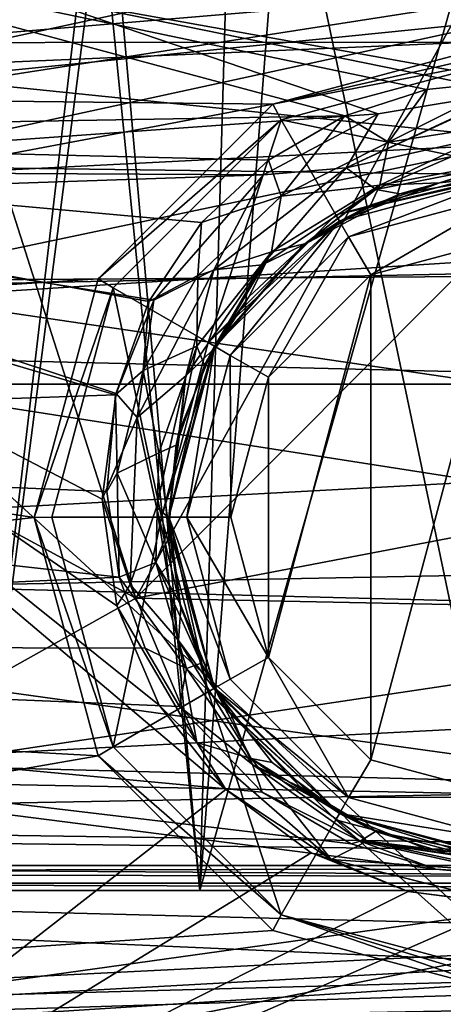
# Model space of a CAD drawing. Extents: x -252 to 252, y -10 to 1339.
# Tile 62 of 256: x -1.97 to -0.27, y 94.54 to 98.5. Entities that reach past the tile are written whole.
import ezdxf

# ---------------------------------------------------------------- set-up
doc = ezdxf.new("R2010")
doc.units = 0
doc.header["$LTSCALE"] = 52.148148
for name, color, linetype in [('112', 7, 'CONTINUOUS'), ('196', 7, 'CONTINUOUS'), ('199', 7, 'CONTINUOUS'), ('201', 7, 'CONTINUOUS'), ('202', 7, 'CONTINUOUS'), ('206', 7, 'CONTINUOUS'), ('208', 7, 'CONTINUOUS'), ('211', 7, 'CONTINUOUS'), ('215', 7, 'CONTINUOUS'), ('222', 7, 'CONTINUOUS'), ('2789', 7, 'CONTINUOUS'), ('2792', 7, 'CONTINUOUS'), ('2794', 7, 'CONTINUOUS'), ('2810', 7, 'CONTINUOUS'), ('350', 7, 'CONTINUOUS'), ('3669', 7, 'CONTINUOUS'), ('367', 7, 'CONTINUOUS'), ('3671', 7, 'CONTINUOUS'), ('3675', 7, 'CONTINUOUS'), ('369', 7, 'CONTINUOUS'), ('3768', 7, 'CONTINUOUS'), ('3773', 7, 'CONTINUOUS'), ('3784', 7, 'CONTINUOUS'), ('3793', 7, 'CONTINUOUS'), ('3798', 7, 'CONTINUOUS'), ('3802', 7, 'CONTINUOUS'), ('3804', 7, 'CONTINUOUS'), ('416', 7, 'CONTINUOUS'), ('417', 7, 'CONTINUOUS'), ('536', 7, 'CONTINUOUS')]:
    doc.layers.add(name, color=color, linetype=linetype)

msp = doc.modelspace()

# ---------------------------------------------------------------- linework, layer by layer
at = {"layer": '112', "color": 7, "linetype": 'CONTINUOUS'}
for points in [[(-60, 97.0344, -8.8992), (-60, 103.5, -11), (90.15, 97.0344, -8.8992), (-60, 97.0344, -8.8992)], [(90.15, 103.5, 11), (-60, 97.0344, 8.8992), (90.15, 97.0344, 8.8992), (90.15, 103.5, 11)], [(90.15, 103.5, 11), (-60, 103.5, 11), (-60, 97.0344, 8.8992), (90.15, 103.5, 11)], [(-60, 103.5, -11), (90.15, 103.5, -11), (90.15, 97.0344, -8.8992), (-60, 103.5, -11)], [(-60, 93.0384, -3.3992), (-60, 97.0344, -8.8992), (90.15, 93.0384, -3.3992), (-60, 93.0384, -3.3992)], [(-60, 93.0384, 3.3992), (90.15, 93.0384, 3.3992), (90.15, 97.0344, 8.8992), (-60, 93.0384, 3.3992)], [(-60, 97.0344, 8.8992), (-60, 93.0384, 3.3992), (90.15, 97.0344, 8.8992), (-60, 97.0344, 8.8992)], [(-60, 97.0344, -8.8992), (90.15, 97.0344, -8.8992), (90.15, 93.0384, -3.3992), (-60, 97.0344, -8.8992)]]:
    msp.add_3dface(points, dxfattribs=at)
at = {"layer": '196', "color": 7, "linetype": 'CONTINUOUS'}
for points in [[(-3.6356, 98.9253, 13.5), (-1.8756, 98.7632, 13.5), (-5.1198, 98.0754, 13.5), (-3.6356, 98.9253, 13.5)], [(-1.8756, 98.7632, 13.5), (-3.7603, 98.0259, 13.5), (-5.1198, 98.0754, 13.5), (-1.8756, 98.7632, 13.5)]]:
    msp.add_3dface(points, dxfattribs=at)
at = {"layer": '199', "color": 7, "linetype": 'CONTINUOUS'}
for points in [[(-0.0084, 94.7486, 16.2363), (-0.0091, 99.8404, 14.5623), (-4.3079, 98.689, 14.5959), (-0.0084, 94.7486, 16.2363)], [(-4.3079, 93.9014, 16.0723), (-0.0084, 94.7486, 16.2363), (-4.3079, 98.689, 14.5959), (-4.3079, 93.9014, 16.0723)], [(-0.0084, 89.5089, 17.3627), (-0.0084, 94.7486, 16.2363), (-4.3079, 93.9014, 16.0723), (-0.0084, 89.5089, 17.3627)]]:
    msp.add_3dface(points, dxfattribs=at)
at = {"layer": '201', "color": 7, "linetype": 'CONTINUOUS'}
msp.add_3dface([(-3.7603, 98.0259, 13.5), (-1.8756, 98.7632, 13.5), (-1.9926, 98.7317, 13.687), (-3.7603, 98.0259, 13.5)], dxfattribs=at)
at = {"layer": '202', "color": 7, "linetype": 'CONTINUOUS'}
for points in [[(-0.0077, 98.8699, 13.862), (-0.008, 98.209, 14.1035), (-1.9565, 98.607, 13.8742), (-0.0077, 98.8699, 13.862)], [(-1.9565, 98.607, 13.8742), (-0.5319, 98.1213, 14.1285), (-3.7411, 97.8917, 13.9048), (-1.9565, 98.607, 13.8742)], [(-0.008, 98.209, 14.1035), (-0.5319, 98.1213, 14.1285), (-1.9565, 98.607, 13.8742), (-0.008, 98.209, 14.1035)], [(-0.5319, 98.1213, 14.1285), (-0.9941, 97.8761, 14.1994), (-3.7411, 97.8917, 13.9048), (-0.5319, 98.1213, 14.1285)], [(-3.7411, 97.8917, 13.9048), (-0.9941, 97.8761, 14.1994), (-3.9498, 97.7767, 13.9092), (-3.7411, 97.8917, 13.9048)], [(-0.9941, 97.8761, 14.1994), (-1.4341, 97.3721, 14.349), (-3.9498, 97.7767, 13.9092), (-0.9941, 97.8761, 14.1994)], [(-3.9498, 97.7767, 13.9092), (-1.1451, 95.4054, 14.9842), (-3.9518, 93.218, 15.26), (-3.9498, 97.7767, 13.9092)], [(-1.4133, 95.7445, 14.869), (-1.1451, 95.4054, 14.9842), (-3.9498, 97.7767, 13.9092), (-1.4133, 95.7445, 14.869)], [(-1.5835, 96.144, 14.7362), (-1.4133, 95.7445, 14.869), (-3.9498, 97.7767, 13.9092), (-1.5835, 96.144, 14.7362)], [(-1.642, 96.5732, 14.5973), (-1.5835, 96.144, 14.7362), (-3.9498, 97.7767, 13.9092), (-1.642, 96.5732, 14.5973)], [(-1.5864, 96.9978, 14.4637), (-1.642, 96.5732, 14.5973), (-3.9498, 97.7767, 13.9092), (-1.5864, 96.9978, 14.4637)], [(-1.4341, 97.3721, 14.349), (-1.5864, 96.9978, 14.4637), (-3.9498, 97.7767, 13.9092), (-1.4341, 97.3721, 14.349)], [(-1.1451, 95.4054, 14.9842), (-0.8021, 95.1509, 15.0723), (-3.9518, 93.218, 15.26), (-1.1451, 95.4054, 14.9842)], [(-0.8021, 95.1509, 15.0723), (-0.4118, 94.9949, 15.1269), (-3.9518, 93.218, 15.26), (-0.8021, 95.1509, 15.0723)], [(-0.4118, 94.9949, 15.1269), (-0.0077, 94.9427, 15.1453), (-3.9518, 93.218, 15.26), (-0.4118, 94.9949, 15.1269)], [(-0.0077, 94.9427, 15.1453), (-0.0075, 90.5253, 16.1727), (-3.9518, 93.218, 15.26), (-0.0077, 94.9427, 15.1453)]]:
    msp.add_3dface(points, dxfattribs=at)
at = {"layer": '206', "color": 7, "linetype": 'CONTINUOUS'}
for points in [[(-0.5609, 95.5248, 9.5), (0, 97.625, 9.5), (0, 95.375, 9.5), (-0.5609, 95.5248, 9.5)], [(-0.5609, 97.4752, 9.5), (0, 97.625, 9.5), (-0.5609, 95.5248, 9.5), (-0.5609, 97.4752, 9.5)], [(-0.9738, 95.9367, 9.5), (-0.5609, 97.4752, 9.5), (-0.5609, 95.5248, 9.5), (-0.9738, 95.9367, 9.5)], [(-0.9738, 97.0633, 9.5), (-0.5609, 97.4752, 9.5), (-0.9738, 95.9367, 9.5), (-0.9738, 97.0633, 9.5)], [(-1.125, 96.5, 9.5), (-0.9738, 97.0633, 9.5), (-0.9738, 95.9367, 9.5), (-1.125, 96.5, 9.5)]]:
    msp.add_3dface(points, dxfattribs=at)
at = {"layer": '208', "color": 7, "linetype": 'CONTINUOUS'}
for points in [[(0, 97.875, 13.868), (0, 97.875, 9.75), (-0.6875, 97.6908, 9.75), (0, 97.875, 13.868)], [(0, 97.875, 13.868), (-0.6875, 97.6908, 9.75), (-0.4454, 97.8009, 13.893), (0, 97.875, 13.868)], [(-0.4454, 97.8009, 13.893), (-0.6875, 97.6908, 9.75), (-0.8322, 97.5946, 13.9636), (-0.4454, 97.8009, 13.893)], [(-0.6875, 97.6908, 9.75), (-1.1908, 97.1875, 9.75), (-0.8322, 97.5946, 13.9636), (-0.6875, 97.6908, 9.75)], [(-0.8322, 97.5946, 13.9636), (-1.1908, 97.1875, 9.75), (-1.2005, 97.1704, 14.1126), (-0.8322, 97.5946, 13.9636)], [(-1.1908, 97.1875, 9.75), (-1.375, 96.5, 9.75), (-1.2005, 97.1704, 14.1126), (-1.1908, 97.1875, 9.75)], [(-1.2005, 97.1704, 14.1126), (-1.375, 96.5, 9.75), (-1.3283, 96.8552, 14.2267), (-1.2005, 97.1704, 14.1126)], [(-1.3283, 96.8552, 14.2267), (-1.375, 96.5, 9.75), (-1.375, 96.4975, 14.3597), (-1.3283, 96.8552, 14.2267)], [(-1.375, 96.5, 9.75), (-1.1908, 95.8125, 9.75), (-1.375, 96.4975, 14.3597), (-1.375, 96.5, 9.75)], [(-1.375, 96.4975, 14.3597), (-1.1908, 95.8125, 9.75), (-1.326, 96.1361, 14.4979), (-1.375, 96.4975, 14.3597)], [(-1.326, 96.1361, 14.4979), (-1.1908, 95.8125, 9.75), (-1.1834, 95.7999, 14.6299), (-1.326, 96.1361, 14.4979)], [(-1.1908, 95.8125, 9.75), (-0.6875, 95.3092, 9.75), (-1.1834, 95.7999, 14.6299), (-1.1908, 95.8125, 9.75)], [(-1.1834, 95.7999, 14.6299), (-0.6875, 95.3092, 9.75), (-0.9589, 95.5146, 14.7445), (-1.1834, 95.7999, 14.6299)], [(-0.9589, 95.5146, 14.7445), (-0.6875, 95.3092, 9.75), (-0.6718, 95.3003, 14.8321), (-0.9589, 95.5146, 14.7445)], [(-0.6875, 95.3092, 9.75), (0, 95.125, 9.75), (-0.6718, 95.3003, 14.8321), (-0.6875, 95.3092, 9.75)], [(-0.6718, 95.3003, 14.8321), (0, 95.125, 9.75), (-0.3451, 95.169, 14.8863), (-0.6718, 95.3003, 14.8321)], [(0, 95.125, 9.75), (0, 95.125, 14.9046), (-0.3451, 95.169, 14.8863), (0, 95.125, 9.75)]]:
    msp.add_3dface(points, dxfattribs=at)
at = {"layer": '211', "color": 7, "linetype": 'CONTINUOUS'}
for points in [[(0, 98.2091, 14.1035), (0, 98.0524, 14.1073), (-0.6606, 97.9052, 14.1535), (0, 98.2091, 14.1035)], [(-0.008, 98.209, 14.1035), (0, 98.2091, 14.1035), (-0.6606, 97.9052, 14.1535), (-0.008, 98.209, 14.1035)], [(-0.5319, 98.1213, 14.1285), (-0.008, 98.209, 14.1035), (-0.6606, 97.9052, 14.1535), (-0.5319, 98.1213, 14.1285)], [(-0.9941, 97.8761, 14.1994), (-0.5319, 98.1213, 14.1285), (-0.6606, 97.9052, 14.1535), (-0.9941, 97.8761, 14.1994)], [(-0.6606, 97.9052, 14.1535), (0, 98.0524, 14.1073), (-0.5417, 97.8171, 14.0529), (-0.6606, 97.9052, 14.1535)], [(0, 98.0524, 14.1073), (0, 97.9241, 14.0168), (-0.5417, 97.8171, 14.0529), (0, 98.0524, 14.1073)], [(-1.1931, 97.4947, 14.2843), (-0.6606, 97.9052, 14.1535), (-0.9991, 97.5153, 14.1562), (-1.1931, 97.4947, 14.2843)], [(-1.1931, 97.4947, 14.2843), (-0.9941, 97.8761, 14.1994), (-0.6606, 97.9052, 14.1535), (-1.1931, 97.4947, 14.2843)], [(-0.9991, 97.5153, 14.1562), (-0.6606, 97.9052, 14.1535), (-0.5417, 97.8171, 14.0529), (-0.9991, 97.5153, 14.1562)], [(0, 97.9241, 14.0168), (-0.4454, 97.8009, 13.893), (-0.5417, 97.8171, 14.0529), (0, 97.9241, 14.0168)], [(0, 97.875, 13.868), (-0.4454, 97.8009, 13.893), (0, 97.9241, 14.0168), (0, 97.875, 13.868)], [(-1.4341, 97.3721, 14.349), (-0.9941, 97.8761, 14.1994), (-1.1931, 97.4947, 14.2843), (-1.4341, 97.3721, 14.349)], [(-0.8322, 97.5946, 13.9636), (-0.9991, 97.5153, 14.1562), (-0.5417, 97.8171, 14.0529), (-0.8322, 97.5946, 13.9636)], [(-0.4454, 97.8009, 13.893), (-0.8322, 97.5946, 13.9636), (-0.5417, 97.8171, 14.0529), (-0.4454, 97.8009, 13.893)], [(-0.8322, 97.5946, 13.9636), (-1.2005, 97.1704, 14.1126), (-0.9991, 97.5153, 14.1562), (-0.8322, 97.5946, 13.9636)], [(-1.3065, 97.0681, 14.3126), (-1.1931, 97.4947, 14.2843), (-0.9991, 97.5153, 14.1562), (-1.3065, 97.0681, 14.3126)], [(-1.2005, 97.1704, 14.1126), (-1.3065, 97.0681, 14.3126), (-0.9991, 97.5153, 14.1562), (-1.2005, 97.1704, 14.1126)], [(-1.5013, 96.9012, 14.4777), (-1.4341, 97.3721, 14.349), (-1.1931, 97.4947, 14.2843), (-1.5013, 96.9012, 14.4777)], [(-1.5013, 96.9012, 14.4777), (-1.1931, 97.4947, 14.2843), (-1.3065, 97.0681, 14.3126), (-1.5013, 96.9012, 14.4777)], [(-1.5864, 96.9978, 14.4637), (-1.4341, 97.3721, 14.349), (-1.5013, 96.9012, 14.4777), (-1.5864, 96.9978, 14.4637)], [(-1.2005, 97.1704, 14.1126), (-1.3283, 96.8552, 14.2267), (-1.3065, 97.0681, 14.3126), (-1.2005, 97.1704, 14.1126)], [(-1.4242, 96.5409, 14.5021), (-1.5013, 96.9012, 14.4777), (-1.3065, 97.0681, 14.3126), (-1.4242, 96.5409, 14.5021)], [(-1.375, 96.4975, 14.3597), (-1.4242, 96.5409, 14.5021), (-1.3065, 97.0681, 14.3126), (-1.375, 96.4975, 14.3597)], [(-1.3283, 96.8552, 14.2267), (-1.375, 96.4975, 14.3597), (-1.3065, 97.0681, 14.3126), (-1.3283, 96.8552, 14.2267)], [(-1.642, 96.5732, 14.5973), (-1.5864, 96.9978, 14.4637), (-1.5013, 96.9012, 14.4777), (-1.642, 96.5732, 14.5973)], [(-1.5303, 96.2293, 14.7022), (-1.642, 96.5732, 14.5973), (-1.5013, 96.9012, 14.4777), (-1.5303, 96.2293, 14.7022)], [(-1.5303, 96.2293, 14.7022), (-1.5013, 96.9012, 14.4777), (-1.4242, 96.5409, 14.5021), (-1.5303, 96.2293, 14.7022)], [(-1.5835, 96.144, 14.7362), (-1.642, 96.5732, 14.5973), (-1.5303, 96.2293, 14.7022), (-1.5835, 96.144, 14.7362)], [(-1.3356, 96.004, 14.7003), (-1.5303, 96.2293, 14.7022), (-1.4242, 96.5409, 14.5021), (-1.3356, 96.004, 14.7003)], [(-1.326, 96.1361, 14.4979), (-1.3356, 96.004, 14.7003), (-1.4242, 96.5409, 14.5021), (-1.326, 96.1361, 14.4979)], [(-1.375, 96.4975, 14.3597), (-1.326, 96.1361, 14.4979), (-1.4242, 96.5409, 14.5021), (-1.375, 96.4975, 14.3597)], [(-1.2623, 95.5943, 14.9191), (-1.5835, 96.144, 14.7362), (-1.5303, 96.2293, 14.7022), (-1.2623, 95.5943, 14.9191)], [(-1.2623, 95.5943, 14.9191), (-1.5303, 96.2293, 14.7022), (-1.3356, 96.004, 14.7003), (-1.2623, 95.5943, 14.9191)], [(-1.4133, 95.7445, 14.869), (-1.5835, 96.144, 14.7362), (-1.2623, 95.5943, 14.9191), (-1.4133, 95.7445, 14.869)], [(-1.326, 96.1361, 14.4979), (-1.1834, 95.7999, 14.6299), (-1.3356, 96.004, 14.7003), (-1.326, 96.1361, 14.4979)], [(-1.0435, 95.5303, 14.879), (-1.2623, 95.5943, 14.9191), (-1.3356, 96.004, 14.7003), (-1.0435, 95.5303, 14.879)], [(-1.1834, 95.7999, 14.6299), (-1.0435, 95.5303, 14.879), (-1.3356, 96.004, 14.7003), (-1.1834, 95.7999, 14.6299)], [(-1.1834, 95.7999, 14.6299), (-0.9589, 95.5146, 14.7445), (-1.0435, 95.5303, 14.879), (-1.1834, 95.7999, 14.6299)], [(-1.1451, 95.4054, 14.9842), (-1.4133, 95.7445, 14.869), (-1.2623, 95.5943, 14.9191), (-1.1451, 95.4054, 14.9842)], [(-0.7205, 95.1244, 15.0821), (-1.1451, 95.4054, 14.9842), (-1.2623, 95.5943, 14.9191), (-0.7205, 95.1244, 15.0821)], [(-0.7205, 95.1244, 15.0821), (-1.2623, 95.5943, 14.9191), (-1.0435, 95.5303, 14.879), (-0.7205, 95.1244, 15.0821)], [(-0.6718, 95.3003, 14.8321), (-0.5757, 95.1973, 15.0066), (-1.0435, 95.5303, 14.879), (-0.6718, 95.3003, 14.8321)], [(-0.5757, 95.1973, 15.0066), (-0.7205, 95.1244, 15.0821), (-1.0435, 95.5303, 14.879), (-0.5757, 95.1973, 15.0066)], [(-0.9589, 95.5146, 14.7445), (-0.6718, 95.3003, 14.8321), (-1.0435, 95.5303, 14.879), (-0.9589, 95.5146, 14.7445)], [(-0.8021, 95.1509, 15.0723), (-1.1451, 95.4054, 14.9842), (-0.7205, 95.1244, 15.0821), (-0.8021, 95.1509, 15.0723)], [(-0.6718, 95.3003, 14.8321), (-0.3451, 95.169, 14.8863), (-0.5757, 95.1973, 15.0066), (-0.6718, 95.3003, 14.8321)], [(0, 95.0743, 15.0556), (-0.7205, 95.1244, 15.0821), (-0.5757, 95.1973, 15.0066), (0, 95.0743, 15.0556)], [(0, 95.125, 14.9046), (0, 95.0743, 15.0556), (-0.5757, 95.1973, 15.0066), (0, 95.125, 14.9046)], [(-0.3451, 95.169, 14.8863), (0, 95.125, 14.9046), (-0.5757, 95.1973, 15.0066), (-0.3451, 95.169, 14.8863)], [(-0.4118, 94.9949, 15.1269), (-0.8021, 95.1509, 15.0723), (-0.7205, 95.1244, 15.0821), (-0.4118, 94.9949, 15.1269)], [(0, 94.9427, 15.1453), (-0.4118, 94.9949, 15.1269), (-0.7205, 95.1244, 15.0821), (0, 94.9427, 15.1453)], [(0, 95.0743, 15.0556), (0, 94.9427, 15.1453), (-0.7205, 95.1244, 15.0821), (0, 95.0743, 15.0556)], [(-0.0077, 94.9427, 15.1453), (-0.4118, 94.9949, 15.1269), (0, 94.9427, 15.1453), (-0.0077, 94.9427, 15.1453)]]:
    msp.add_3dface(points, dxfattribs=at)
at = {"layer": '215', "color": 7, "linetype": 'CONTINUOUS'}
for points in [[(-0.6875, 97.6908, 9.75), (0, 97.875, 9.75), (-0.6509, 97.6274, 9.5732), (-0.6875, 97.6908, 9.75)], [(0, 97.875, 9.75), (0, 97.8018, 9.5732), (-0.6509, 97.6274, 9.5732), (0, 97.875, 9.75)], [(0, 97.8018, 9.5732), (-0.5609, 97.4752, 9.5), (-0.6509, 97.6274, 9.5732), (0, 97.8018, 9.5732)], [(0, 97.625, 9.5), (-0.5609, 97.4752, 9.5), (0, 97.8018, 9.5732), (0, 97.625, 9.5)], [(-1.1908, 97.1875, 9.75), (-0.6875, 97.6908, 9.75), (-1.1274, 97.1509, 9.5732), (-1.1908, 97.1875, 9.75)], [(-0.6875, 97.6908, 9.75), (-0.6509, 97.6274, 9.5732), (-1.1274, 97.1509, 9.5732), (-0.6875, 97.6908, 9.75)], [(-0.6509, 97.6274, 9.5732), (-0.9738, 97.0633, 9.5), (-1.1274, 97.1509, 9.5732), (-0.6509, 97.6274, 9.5732)], [(-0.5609, 97.4752, 9.5), (-0.9738, 97.0633, 9.5), (-0.6509, 97.6274, 9.5732), (-0.5609, 97.4752, 9.5)], [(-1.375, 96.5, 9.75), (-1.1908, 97.1875, 9.75), (-1.3018, 96.5, 9.5732), (-1.375, 96.5, 9.75)], [(-1.1908, 97.1875, 9.75), (-1.1274, 97.1509, 9.5732), (-1.3018, 96.5, 9.5732), (-1.1908, 97.1875, 9.75)], [(-1.1274, 97.1509, 9.5732), (-1.125, 96.5, 9.5), (-1.3018, 96.5, 9.5732), (-1.1274, 97.1509, 9.5732)], [(-0.9738, 97.0633, 9.5), (-1.125, 96.5, 9.5), (-1.1274, 97.1509, 9.5732), (-0.9738, 97.0633, 9.5)], [(-1.1908, 95.8125, 9.75), (-1.375, 96.5, 9.75), (-1.1274, 95.8491, 9.5732), (-1.1908, 95.8125, 9.75)], [(-1.375, 96.5, 9.75), (-1.3018, 96.5, 9.5732), (-1.1274, 95.8491, 9.5732), (-1.375, 96.5, 9.75)], [(-1.3018, 96.5, 9.5732), (-0.9738, 95.9367, 9.5), (-1.1274, 95.8491, 9.5732), (-1.3018, 96.5, 9.5732)], [(-1.125, 96.5, 9.5), (-0.9738, 95.9367, 9.5), (-1.3018, 96.5, 9.5732), (-1.125, 96.5, 9.5)], [(-1.1274, 95.8491, 9.5732), (-0.9738, 95.9367, 9.5), (-0.6509, 95.3726, 9.5732), (-1.1274, 95.8491, 9.5732)], [(-0.9738, 95.9367, 9.5), (-0.5609, 95.5248, 9.5), (-0.6509, 95.3726, 9.5732), (-0.9738, 95.9367, 9.5)], [(-1.1908, 95.8125, 9.75), (-1.1274, 95.8491, 9.5732), (-0.6509, 95.3726, 9.5732), (-1.1908, 95.8125, 9.75)], [(-0.6875, 95.3092, 9.75), (-1.1908, 95.8125, 9.75), (-0.6509, 95.3726, 9.5732), (-0.6875, 95.3092, 9.75)], [(-0.5609, 95.5248, 9.5), (0, 95.375, 9.5), (-0.6509, 95.3726, 9.5732), (-0.5609, 95.5248, 9.5)], [(0, 95.1982, 9.5732), (-0.6875, 95.3092, 9.75), (-0.6509, 95.3726, 9.5732), (0, 95.1982, 9.5732)], [(0, 95.375, 9.5), (0, 95.1982, 9.5732), (-0.6509, 95.3726, 9.5732), (0, 95.375, 9.5)], [(0, 95.125, 9.75), (-0.6875, 95.3092, 9.75), (0, 95.1982, 9.5732), (0, 95.125, 9.75)]]:
    msp.add_3dface(points, dxfattribs=at)
at = {"layer": '222', "color": 7, "linetype": 'CONTINUOUS'}
msp.add_3dface([(-1.9565, 98.607, 13.8742), (-3.7411, 97.8917, 13.9048), (-2.514, 98.5339, 13.8074), (-1.9565, 98.607, 13.8742)], dxfattribs=at)
at = {"layer": '2789', "color": 7, "linetype": 'CONTINUOUS'}
for points in [[(-5.7176, 100.0518, -15.5), (-7.9903, 97.9935, -15.5), (0, 99.1, -15.5), (-5.7176, 100.0518, -15.5)], [(0, 99.1, -15.5), (-7.9903, 97.9935, -15.5), (-2.4556, 98.7034, -15.5), (0, 99.1, -15.5)]]:
    msp.add_3dface(points, dxfattribs=at)
at = {"layer": '2792', "color": 7, "linetype": 'CONTINUOUS'}
for points in [[(2.4621, 97.533, -64.5), (0, 98, -64.5), (-2.7263, 97.426, -64.5), (2.4621, 97.533, -64.5)], [(4.5441, 96.3582, -64.5), (2.4621, 97.533, -64.5), (-2.7263, 97.426, -64.5), (4.5441, 96.3582, -64.5)], [(-4.7754, 96.1776, -64.5), (4.5441, 96.3582, -64.5), (-2.7263, 97.426, -64.5), (-4.7754, 96.1776, -64.5)], [(6.3432, 94.6377, -64.5), (4.5441, 96.3582, -64.5), (-4.7754, 96.1776, -64.5), (6.3432, 94.6377, -64.5)], [(-6.5416, 94.3981, -64.5), (6.3432, 94.6377, -64.5), (-4.7754, 96.1776, -64.5), (-6.5416, 94.3981, -64.5)], [(7.9216, 92.365, -64.5), (6.3432, 94.6377, -64.5), (-6.5416, 94.3981, -64.5), (7.9216, 92.365, -64.5)]]:
    msp.add_3dface(points, dxfattribs=at)
at = {"layer": '2794', "color": 7, "linetype": 'CONTINUOUS'}
msp.add_3dface([(-1.5466, 98.8412, -63.5), (-2.5672, 98.5591, -51.5), (-2.797, 98.4754, -63.5), (-1.5466, 98.8412, -63.5)], dxfattribs=at)
at = {"layer": '2810', "color": 7, "linetype": 'CONTINUOUS'}
for points in [[(0, 98.5, -64.366), (0, 98.8663, -63.9995), (-3.1607, 98.1813, -63.9995), (0, 98.5, -64.366)], [(0, 98.8663, -63.9995), (-2.797, 98.4754, -63.5), (-3.1607, 98.1813, -63.9995), (0, 98.8663, -63.9995)], [(-1.5466, 98.8412, -63.5), (-2.797, 98.4754, -63.5), (0, 98.8663, -63.9995), (-1.5466, 98.8412, -63.5)], [(-3.0127, 97.8463, -64.366), (0, 98.5, -64.366), (-3.1607, 98.1813, -63.9995), (-3.0127, 97.8463, -64.366)], [(0, 98, -64.5), (0, 98.5, -64.366), (-3.0127, 97.8463, -64.366), (0, 98, -64.5)], [(-2.7263, 97.426, -64.5), (0, 98, -64.5), (-3.0127, 97.8463, -64.366), (-2.7263, 97.426, -64.5)]]:
    msp.add_3dface(points, dxfattribs=at)
at = {"layer": '350', "color": 7, "linetype": 'CONTINUOUS'}
for points in [[(-2.3458, 99.0169, -58), (3.7301, 98.4131, -58), (-3.7417, 98.4068, -58), (-2.3458, 99.0169, -58)], [(2.3389, 99.0191, -58), (3.7301, 98.4131, -58), (-2.3458, 99.0169, -58), (2.3389, 99.0191, -58)], [(3.7301, 98.4131, -58), (5.1053, 97.5024, -58), (-3.7417, 98.4068, -58), (3.7301, 98.4131, -58)], [(-3.7417, 98.4068, -58), (5.1053, 97.5024, -58), (-5.1901, 97.4338, -58), (-3.7417, 98.4068, -58)], [(5.1053, 97.5024, -58), (7.0839, 95.5206, -58), (-5.1901, 97.4338, -58), (5.1053, 97.5024, -58)], [(-5.1901, 97.4338, -58), (7.0839, 95.5206, -58), (-7.2935, 95.2531, -58), (-5.1901, 97.4338, -58)], [(7.0839, 95.5206, -58), (5.1, 95.1, -58), (-7.2935, 95.2531, -58), (7.0839, 95.5206, -58)], [(5.1, 95.1, -58), (-5.1, 95.1, -58), (-7.2935, 95.2531, -58), (5.1, 95.1, -58)]]:
    msp.add_3dface(points, dxfattribs=at)
at = {"layer": '3669', "color": 7, "linetype": 'CONTINUOUS'}
for points in [[(0, 99.0293, -15.5293), (-2.4556, 98.7034, -15.5), (-3.0917, 98.3887, -15.5293), (0, 99.0293, -15.5293)], [(0, 99, -15.6), (0, 99.0293, -15.5293), (-3.0917, 98.3887, -15.5293), (0, 99, -15.6)], [(-2.4226, 98.6079, -15.6), (0, 99, -15.6), (-3.0917, 98.3887, -15.5293), (-2.4226, 98.6079, -15.6)]]:
    msp.add_3dface(points, dxfattribs=at)
at = {"layer": '367', "color": 7, "linetype": 'CONTINUOUS'}
for points in [[(0, 99.4, -46), (-1.2495, 95, -46.3347), (-1.1255, 99.3051, -46.2677), (0, 99.4, -46)], [(0, 99.4, -46), (0, 95, -46), (-1.2495, 95, -46.3347), (0, 99.4, -46)], [(0, 95, -51), (0, 99.4, -51), (-0.9107, 99.3382, -50.8282), (0, 95, -51)], [(-1.6212, 99.2026, -50.4031), (-1.2495, 95, -50.6653), (-0.9107, 99.3382, -50.8282), (-1.6212, 99.2026, -50.4031)], [(-1.2495, 95, -50.6653), (0, 95, -51), (-0.9107, 99.3382, -50.8282), (-1.2495, 95, -50.6653)], [(-1.1255, 99.3051, -46.2677), (-1.2495, 95, -46.3347), (-1.6695, 99.1909, -46.6392), (-1.1255, 99.3051, -46.2677)], [(-2.2748, 99.0094, -49.537), (-2.1647, 95, -49.7503), (-1.6212, 99.2026, -50.4031), (-2.2748, 99.0094, -49.537)], [(-2.1647, 95, -49.7503), (-1.2495, 95, -50.6653), (-1.6212, 99.2026, -50.4031), (-2.1647, 95, -49.7503)], [(-1.6695, 99.1909, -46.6392), (-2.1647, 95, -47.2497), (-2.0909, 99.0708, -47.1296), (-1.6695, 99.1909, -46.6392)], [(-1.2495, 95, -46.3347), (-2.1647, 95, -47.2497), (-1.6695, 99.1909, -46.6392), (-1.2495, 95, -46.3347)]]:
    msp.add_3dface(points, dxfattribs=at)
at = {"layer": '3671', "color": 7, "linetype": 'CONTINUOUS'}
for points in [[(-1.5072, 96.175, -68.3), (0, 96.4634, -68.3), (1.6677, 96.11, -68.3), (-1.5072, 96.175, -68.3)], [(-2.8203, 95.4401, -68.3), (-1.5072, 96.175, -68.3), (1.6677, 96.11, -68.3), (-2.8203, 95.4401, -68.3)], [(2.9638, 95.3307, -68.3), (-2.8203, 95.4401, -68.3), (1.6677, 96.11, -68.3), (2.9638, 95.3307, -68.3)], [(-3.9906, 94.3619, -68.3), (-2.8203, 95.4401, -68.3), (2.9638, 95.3307, -68.3), (-3.9906, 94.3619, -68.3)], [(4.1233, 94.2108, -68.3), (-3.9906, 94.3619, -68.3), (2.9638, 95.3307, -68.3), (4.1233, 94.2108, -68.3)]]:
    msp.add_3dface(points, dxfattribs=at)
at = {"layer": '3675', "color": 7, "linetype": 'CONTINUOUS'}
for points in [[(0, 98.9109, -68.4), (-1.5072, 96.175, -68.3), (-2.253, 98.5088, -68.4), (0, 98.9109, -68.4)], [(-1.5072, 96.175, -68.3), (0, 98.9109, -68.4), (0, 97.6882, -68.325), (-1.5072, 96.175, -68.3)], [(-1.5072, 96.175, -68.3), (-4.0635, 97.5602, -68.4), (-2.253, 98.5088, -68.4), (-1.5072, 96.175, -68.3)], [(0, 96.4634, -68.3), (-1.5072, 96.175, -68.3), (0, 97.6882, -68.325), (0, 96.4634, -68.3)], [(-1.5072, 96.175, -68.3), (-2.8203, 95.4401, -68.3), (-4.0635, 97.5602, -68.4), (-1.5072, 96.175, -68.3)]]:
    msp.add_3dface(points, dxfattribs=at)
at = {"layer": '369', "color": 7, "linetype": 'CONTINUOUS'}
for points in [[(2.1629, 98.9292, -10.5026), (-4.2353, 97.9324, -9.8177), (4.4044, 97.8188, -9.7356), (2.1629, 98.9292, -10.5026)], [(-2.218, 98.9116, -10.4911), (-4.2353, 97.9324, -9.8177), (2.1629, 98.9292, -10.5026), (-2.218, 98.9116, -10.4911)], [(-4.2353, 97.9324, -9.8177), (-5.207, 97.2059, -9.2763), (4.4044, 97.8188, -9.7356), (-4.2353, 97.9324, -9.8177)], [(4.4044, 97.8188, -9.7356), (-5.207, 97.2059, -9.2763), (5.5038, 96.9462, -9.0736), (4.4044, 97.8188, -9.7356)], [(-5.207, 97.2059, -9.2763), (-6.1461, 96.3168, -8.5608), (5.5038, 96.9462, -9.0736), (-5.207, 97.2059, -9.2763)], [(5.5038, 96.9462, -9.0736), (-6.1461, 96.3168, -8.5608), (6.4409, 95.9944, -8.2858), (5.5038, 96.9462, -9.0736)], [(-6.1461, 96.3168, -8.5608), (-7.0187, 95.2938, -7.6576), (6.4409, 95.9944, -8.2858), (-6.1461, 96.3168, -8.5608)], [(6.4409, 95.9944, -8.2858), (-7.0187, 95.2938, -7.6576), (7.1758, 95.0861, -7.4629), (6.4409, 95.9944, -8.2858)], [(-7.0187, 95.2938, -7.6576), (-7.7436, 94.2653, -6.6518), (7.1758, 95.0861, -7.4629), (-7.0187, 95.2938, -7.6576)], [(7.1758, 95.0861, -7.4629), (-7.7436, 94.2653, -6.6518), (-5.7084, 94.2653, -6.6518), (7.1758, 95.0861, -7.4629)], [(5.7084, 94.2653, -6.6518), (7.1758, 95.0861, -7.4629), (-5.7084, 94.2653, -6.6518), (5.7084, 94.2653, -6.6518)]]:
    msp.add_3dface(points, dxfattribs=at)
at = {"layer": '3768', "color": 7, "linetype": 'CONTINUOUS'}
for points in [[(-3.4252, 99.0199, 13.5), (-4.9258, 98.2056, 13.5), (3.6359, 98.9252, 13.5), (-3.4252, 99.0199, 13.5)], [(3.6359, 98.9252, 13.5), (-4.9258, 98.2056, 13.5), (0, 98.4164, 13.5), (3.6359, 98.9252, 13.5)], [(0, 98.4164, 13.5), (-4.9258, 98.2056, 13.5), (-0.9562, 98.1607, 13.5), (0, 98.4164, 13.5)], [(-4.9258, 98.2056, 13.5), (-6.2893, 97.1552, 13.5), (-0.9562, 98.1607, 13.5), (-4.9258, 98.2056, 13.5)], [(-0.9562, 98.1607, 13.5), (-6.2893, 97.1552, 13.5), (-1.6593, 97.4587, 13.5), (-0.9562, 98.1607, 13.5)], [(-1.6593, 97.4587, 13.5), (-6.2893, 97.1552, 13.5), (-1.9164, 96.4996, 13.5), (-1.6593, 97.4587, 13.5)], [(-6.2893, 97.1552, 13.5), (-7.5494, 95.8651, 13.5), (-1.9164, 96.4996, 13.5), (-6.2893, 97.1552, 13.5)], [(-1.9164, 96.4996, 13.5), (-7.5494, 95.8651, 13.5), (-1.6589, 95.5407, 13.5), (-1.9164, 96.4996, 13.5)], [(-7.5494, 95.8651, 13.5), (-8.7171, 94.3142, 13.5), (-1.6589, 95.5407, 13.5), (-7.5494, 95.8651, 13.5)], [(-1.6589, 95.5407, 13.5), (-8.7171, 94.3142, 13.5), (-0.9556, 94.8389, 13.5), (-1.6589, 95.5407, 13.5)], [(-0.9556, 94.8389, 13.5), (-8.7171, 94.3142, 13.5), (0, 94.5836, 13.5), (-0.9556, 94.8389, 13.5)], [(-8.7171, 94.3142, 13.5), (8.8269, 94.1461, 13.5), (0, 94.5836, 13.5), (-8.7171, 94.3142, 13.5)]]:
    msp.add_3dface(points, dxfattribs=at)
at = {"layer": '3773', "color": 7, "linetype": 'CONTINUOUS'}
for points in [[(-5.1206, 98.0357, 9.711), (-3.6014, 98.9019, 10.2143), (-0.6658, 98.1138, 9.7596), (-5.1206, 98.0357, 9.711)], [(-0.3377, 98.2192, 9.8242), (-3.6014, 98.9019, 10.2143), (0, 98.2541, 9.8453), (-0.3377, 98.2192, 9.8242)], [(-0.6658, 98.1138, 9.7596), (-3.6014, 98.9019, 10.2143), (-0.3377, 98.2192, 9.8242), (-0.6658, 98.1138, 9.7596)], [(-3.6014, 98.9019, 10.2143), (3.8804, 98.7683, 10.1416), (0, 98.2541, 9.8453), (-3.6014, 98.9019, 10.2143)], [(-0.9732, 97.9357, 9.6478), (-5.1206, 98.0357, 9.711), (-0.6658, 98.1138, 9.7596), (-0.9732, 97.9357, 9.6478)], [(-6.6128, 96.8133, 8.8577), (-5.1206, 98.0357, 9.711), (-1.5886, 96.9923, 8.9942), (-6.6128, 96.8133, 8.8577)], [(-1.5886, 96.9923, 8.9942), (-5.1206, 98.0357, 9.711), (-1.4554, 97.3668, 9.2665), (-1.5886, 96.9923, 8.9942)], [(-1.4554, 97.3668, 9.2665), (-5.1206, 98.0357, 9.711), (-1.243, 97.6853, 9.4846), (-1.4554, 97.3668, 9.2665)], [(-1.243, 97.6853, 9.4846), (-5.1206, 98.0357, 9.711), (-0.9732, 97.9357, 9.6478), (-1.243, 97.6853, 9.4846)], [(-1.6242, 96.6041, 8.6926), (-6.6128, 96.8133, 8.8577), (-1.5886, 96.9923, 8.9942), (-1.6242, 96.6041, 8.6926)], [(-7.398, 95.9902, 8.1716), (-6.6128, 96.8133, 8.8577), (-1.5742, 96.2591, 8.4068), (-7.398, 95.9902, 8.1716)], [(-1.5742, 96.2591, 8.4068), (-6.6128, 96.8133, 8.8577), (-1.6242, 96.6041, 8.6926), (-1.5742, 96.2591, 8.4068)], [(-1.4699, 95.9743, 8.1573), (-7.398, 95.9902, 8.1716), (-1.5742, 96.2591, 8.4068), (-1.4699, 95.9743, 8.1573)], [(-8.1406, 95.0717, 7.2749), (-7.398, 95.9902, 8.1716), (-0.3001, 95.0849, 7.2888), (-8.1406, 95.0717, 7.2749)], [(-1.3312, 95.7391, 7.9414), (-7.398, 95.9902, 8.1716), (-1.4699, 95.9743, 8.1573), (-1.3312, 95.7391, 7.9414)], [(-0.9985, 95.3947, 7.6079), (-7.398, 95.9902, 8.1716), (-1.3312, 95.7391, 7.9414), (-0.9985, 95.3947, 7.6079)], [(-0.6411, 95.187, 7.3962), (-7.398, 95.9902, 8.1716), (-0.9985, 95.3947, 7.6079), (-0.6411, 95.187, 7.3962)], [(-0.3001, 95.0849, 7.2888), (-7.398, 95.9902, 8.1716), (-0.6411, 95.187, 7.3962), (-0.3001, 95.0849, 7.2888)], [(0, 95.0574, 7.2596), (-8.1406, 95.0717, 7.2749), (-0.3001, 95.0849, 7.2888), (0, 95.0574, 7.2596)], [(-5.4521, 94.4757, 6.6016), (-8.1406, 95.0717, 7.2749), (5.4521, 94.4757, 6.6016), (-5.4521, 94.4757, 6.6016)], [(8.4472, 94.6465, 6.8029), (-8.1406, 95.0717, 7.2749), (0, 95.0574, 7.2596), (8.4472, 94.6465, 6.8029)], [(-8.1406, 95.0717, 7.2749), (8.4472, 94.6465, 6.8029), (5.4521, 94.4757, 6.6016), (-8.1406, 95.0717, 7.2749)]]:
    msp.add_3dface(points, dxfattribs=at)
at = {"layer": '3784', "color": 7, "linetype": 'CONTINUOUS'}
for points in [[(-0.2857, 97.845, 10.0379), (0, 97.875, 10.0594), (-0.6875, 97.6908, 12.9586), (-0.2857, 97.845, 10.0379)], [(0, 97.875, 10.0594), (0, 97.875, 12.9586), (-0.6875, 97.6908, 12.9586), (0, 97.875, 10.0594)], [(-0.5633, 97.7543, 9.9723), (-0.2857, 97.845, 10.0379), (-0.6875, 97.6908, 12.9586), (-0.5633, 97.7543, 9.9723)], [(-0.8235, 97.6011, 9.8586), (-0.5633, 97.7543, 9.9723), (-0.6875, 97.6908, 12.9586), (-0.8235, 97.6011, 9.8586)], [(-1.1908, 97.1875, 12.9586), (-0.8235, 97.6011, 9.8586), (-0.6875, 97.6908, 12.9586), (-1.1908, 97.1875, 12.9586)], [(-1.0518, 97.3857, 9.6927), (-0.8235, 97.6011, 9.8586), (-1.1908, 97.1875, 12.9586), (-1.0518, 97.3857, 9.6927)], [(-1.2315, 97.1117, 9.471), (-1.0518, 97.3857, 9.6927), (-1.1908, 97.1875, 12.9586), (-1.2315, 97.1117, 9.471)], [(-1.375, 96.5, 12.9586), (-1.2315, 97.1117, 9.471), (-1.1908, 97.1875, 12.9586), (-1.375, 96.5, 12.9586)], [(-1.3442, 96.7895, 9.1941), (-1.2315, 97.1117, 9.471), (-1.375, 96.5, 12.9586), (-1.3442, 96.7895, 9.1941)], [(-1.3743, 96.4555, 8.8875), (-1.3442, 96.7895, 9.1941), (-1.375, 96.5, 12.9586), (-1.3743, 96.4555, 8.8875)], [(-1.1908, 95.8125, 12.9586), (-1.3743, 96.4555, 8.8875), (-1.375, 96.5, 12.9586), (-1.1908, 95.8125, 12.9586)], [(-1.3321, 96.1591, 8.5972), (-1.3743, 96.4555, 8.8875), (-1.1908, 95.8125, 12.9586), (-1.3321, 96.1591, 8.5972)], [(-1.2438, 95.9138, 8.3432), (-1.3321, 96.1591, 8.5972), (-1.1908, 95.8125, 12.9586), (-1.2438, 95.9138, 8.3432)], [(-1.1264, 95.7114, 8.1237), (-1.2438, 95.9138, 8.3432), (-1.1908, 95.8125, 12.9586), (-1.1264, 95.7114, 8.1237)], [(-0.6875, 95.3092, 12.9586), (-1.1264, 95.7114, 8.1237), (-1.1908, 95.8125, 12.9586), (-0.6875, 95.3092, 12.9586)], [(-0.8449, 95.4152, 7.7847), (-1.1264, 95.7114, 8.1237), (-0.6875, 95.3092, 12.9586), (-0.8449, 95.4152, 7.7847)], [(-0.5425, 95.2365, 7.5694), (-0.8449, 95.4152, 7.7847), (-0.6875, 95.3092, 12.9586), (-0.5425, 95.2365, 7.5694)], [(0, 95.125, 12.9586), (-0.5425, 95.2365, 7.5694), (-0.6875, 95.3092, 12.9586), (0, 95.125, 12.9586)], [(-0.254, 95.1487, 7.4603), (-0.5425, 95.2365, 7.5694), (0, 95.125, 12.9586), (-0.254, 95.1487, 7.4603)]]:
    msp.add_3dface(points, dxfattribs=at)
at = {"layer": '3793', "color": 7, "linetype": 'CONTINUOUS'}
for points in [[(-0.9229, 98.0984, 13.4707), (0, 97.9043, 13.0293), (0, 98.3457, 13.4707), (-0.9229, 98.0984, 13.4707)], [(-1.5984, 97.4228, 13.4707), (-1.2161, 97.2022, 13.0293), (-0.9229, 98.0984, 13.4707), (-1.5984, 97.4228, 13.4707)], [(-1.2161, 97.2022, 13.0293), (-0.7021, 97.7162, 13.0293), (-0.9229, 98.0984, 13.4707), (-1.2161, 97.2022, 13.0293)], [(-0.7021, 97.7162, 13.0293), (0, 97.9043, 13.0293), (-0.9229, 98.0984, 13.4707), (-0.7021, 97.7162, 13.0293)], [(-1.8457, 96.5, 13.4707), (-1.4043, 96.5, 13.0293), (-1.5984, 97.4228, 13.4707), (-1.8457, 96.5, 13.4707)], [(-1.4043, 96.5, 13.0293), (-1.2161, 97.2022, 13.0293), (-1.5984, 97.4228, 13.4707), (-1.4043, 96.5, 13.0293)], [(-1.5984, 95.5771, 13.4707), (-1.4043, 96.5, 13.0293), (-1.8457, 96.5, 13.4707), (-1.5984, 95.5771, 13.4707)], [(-1.2161, 95.7978, 13.0293), (-1.4043, 96.5, 13.0293), (-1.5984, 95.5771, 13.4707), (-1.2161, 95.7978, 13.0293)], [(-0.9228, 94.9016, 13.4707), (-1.2161, 95.7978, 13.0293), (-1.5984, 95.5771, 13.4707), (-0.9228, 94.9016, 13.4707)], [(-0.7021, 95.2838, 13.0293), (-1.2161, 95.7978, 13.0293), (-0.9228, 94.9016, 13.4707), (-0.7021, 95.2838, 13.0293)], [(0, 94.6543, 13.4707), (-0.7021, 95.2838, 13.0293), (-0.9228, 94.9016, 13.4707), (0, 94.6543, 13.4707)], [(0, 95.0957, 13.0293), (-0.7021, 95.2838, 13.0293), (0, 94.6543, 13.4707), (0, 95.0957, 13.0293)]]:
    msp.add_3dface(points, dxfattribs=at)
at = {"layer": '3798', "color": 7, "linetype": 'CONTINUOUS'}
for points in [[(-0.3377, 98.2192, 9.8242), (0, 98.2541, 9.8453), (-0.4906, 98.0077, 9.7591), (-0.3377, 98.2192, 9.8242)], [(0, 98.2541, 9.8453), (0, 98.0847, 9.8126), (-0.4906, 98.0077, 9.7591), (0, 98.2541, 9.8453)], [(-0.6658, 98.1138, 9.7596), (-0.3377, 98.2192, 9.8242), (-0.4906, 98.0077, 9.7591), (-0.6658, 98.1138, 9.7596)], [(-0.9732, 97.9357, 9.6478), (-0.6658, 98.1138, 9.7596), (-0.9229, 97.7915, 9.6065), (-0.9732, 97.9357, 9.6478)], [(-0.9229, 97.7915, 9.6065), (-0.6658, 98.1138, 9.7596), (-0.4906, 98.0077, 9.7591), (-0.9229, 97.7915, 9.6065)], [(0, 98.0847, 9.8126), (0, 97.9344, 9.8976), (-0.5249, 97.8355, 9.8235), (0, 98.0847, 9.8126)], [(-0.4906, 98.0077, 9.7591), (0, 98.0847, 9.8126), (-0.5249, 97.8355, 9.8235), (-0.4906, 98.0077, 9.7591)], [(-0.9229, 97.7915, 9.6065), (-0.4906, 98.0077, 9.7591), (-0.5249, 97.8355, 9.8235), (-0.9229, 97.7915, 9.6065)], [(-1.243, 97.6853, 9.4846), (-0.9732, 97.9357, 9.6478), (-0.9229, 97.7915, 9.6065), (-1.243, 97.6853, 9.4846)], [(0, 97.9344, 9.8976), (-0.2857, 97.845, 10.0379), (-0.5249, 97.8355, 9.8235), (0, 97.9344, 9.8976)], [(0, 97.875, 10.0594), (-0.2857, 97.845, 10.0379), (0, 97.9344, 9.8976), (0, 97.875, 10.0594)], [(-0.8235, 97.6011, 9.8586), (-0.9616, 97.5665, 9.6167), (-0.5249, 97.8355, 9.8235), (-0.8235, 97.6011, 9.8586)], [(-0.9616, 97.5665, 9.6167), (-0.9229, 97.7915, 9.6065), (-0.5249, 97.8355, 9.8235), (-0.9616, 97.5665, 9.6167)], [(-0.5633, 97.7543, 9.9723), (-0.8235, 97.6011, 9.8586), (-0.5249, 97.8355, 9.8235), (-0.5633, 97.7543, 9.9723)], [(-0.2857, 97.845, 10.0379), (-0.5633, 97.7543, 9.9723), (-0.5249, 97.8355, 9.8235), (-0.2857, 97.845, 10.0379)], [(-1.2574, 97.4722, 9.3741), (-0.9229, 97.7915, 9.6065), (-0.9616, 97.5665, 9.6167), (-1.2574, 97.4722, 9.3741)], [(-1.2574, 97.4722, 9.3741), (-1.243, 97.6853, 9.4846), (-0.9229, 97.7915, 9.6065), (-1.2574, 97.4722, 9.3741)], [(-1.4554, 97.3668, 9.2665), (-1.243, 97.6853, 9.4846), (-1.2574, 97.4722, 9.3741), (-1.4554, 97.3668, 9.2665)], [(-0.8235, 97.6011, 9.8586), (-1.0518, 97.3857, 9.6927), (-0.9616, 97.5665, 9.6167), (-0.8235, 97.6011, 9.8586)], [(-1.2615, 97.1883, 9.3117), (-1.2574, 97.4722, 9.3741), (-0.9616, 97.5665, 9.6167), (-1.2615, 97.1883, 9.3117)], [(-1.2315, 97.1117, 9.471), (-1.2615, 97.1883, 9.3117), (-0.9616, 97.5665, 9.6167), (-1.2315, 97.1117, 9.471)], [(-1.0518, 97.3857, 9.6927), (-1.2315, 97.1117, 9.471), (-0.9616, 97.5665, 9.6167), (-1.0518, 97.3857, 9.6927)], [(-1.4777, 97.09, 9.084), (-1.2574, 97.4722, 9.3741), (-1.2615, 97.1883, 9.3117), (-1.4777, 97.09, 9.084)], [(-1.4777, 97.09, 9.084), (-1.4554, 97.3668, 9.2665), (-1.2574, 97.4722, 9.3741), (-1.4777, 97.09, 9.084)], [(-1.5886, 96.9923, 8.9942), (-1.4554, 97.3668, 9.2665), (-1.4777, 97.09, 9.084), (-1.5886, 96.9923, 8.9942)], [(-1.4143, 96.7588, 8.944), (-1.4777, 97.09, 9.084), (-1.2615, 97.1883, 9.3117), (-1.4143, 96.7588, 8.944)], [(-1.3442, 96.7895, 9.1941), (-1.4143, 96.7588, 8.944), (-1.2615, 97.1883, 9.3117), (-1.3442, 96.7895, 9.1941)], [(-1.2315, 97.1117, 9.471), (-1.3442, 96.7895, 9.1941), (-1.2615, 97.1883, 9.3117), (-1.2315, 97.1117, 9.471)], [(-1.5822, 96.6777, 8.7561), (-1.5886, 96.9923, 8.9942), (-1.4777, 97.09, 9.084), (-1.5822, 96.6777, 8.7561)], [(-1.5822, 96.6777, 8.7561), (-1.4777, 97.09, 9.084), (-1.4143, 96.7588, 8.944), (-1.5822, 96.6777, 8.7561)], [(-1.6242, 96.6041, 8.6926), (-1.5886, 96.9923, 8.9942), (-1.5822, 96.6777, 8.7561), (-1.6242, 96.6041, 8.6926)], [(-1.3442, 96.7895, 9.1941), (-1.3743, 96.4555, 8.8875), (-1.4143, 96.7588, 8.944), (-1.3442, 96.7895, 9.1941)], [(-1.4265, 96.318, 8.5422), (-1.5822, 96.6777, 8.7561), (-1.4143, 96.7588, 8.944), (-1.4265, 96.318, 8.5422)], [(-1.3743, 96.4555, 8.8875), (-1.4265, 96.318, 8.5422), (-1.4143, 96.7588, 8.944), (-1.3743, 96.4555, 8.8875)], [(-1.5742, 96.2591, 8.4068), (-1.6242, 96.6041, 8.6926), (-1.5822, 96.6777, 8.7561), (-1.5742, 96.2591, 8.4068)], [(-1.5742, 96.2591, 8.4068), (-1.5822, 96.6777, 8.7561), (-1.4265, 96.318, 8.5422), (-1.5742, 96.2591, 8.4068)], [(-1.3743, 96.4555, 8.8875), (-1.3321, 96.1591, 8.5972), (-1.4265, 96.318, 8.5422), (-1.3743, 96.4555, 8.8875)], [(-1.3033, 95.8925, 8.1304), (-1.5742, 96.2591, 8.4068), (-1.4265, 96.318, 8.5422), (-1.3033, 95.8925, 8.1304)], [(-1.3321, 96.1591, 8.5972), (-1.2438, 95.9138, 8.3432), (-1.4265, 96.318, 8.5422), (-1.3321, 96.1591, 8.5972)], [(-1.2438, 95.9138, 8.3432), (-1.3033, 95.8925, 8.1304), (-1.4265, 96.318, 8.5422), (-1.2438, 95.9138, 8.3432)], [(-1.4699, 95.9743, 8.1573), (-1.5742, 96.2591, 8.4068), (-1.3033, 95.8925, 8.1304), (-1.4699, 95.9743, 8.1573)], [(-1.3312, 95.7391, 7.9414), (-1.4699, 95.9743, 8.1573), (-1.3033, 95.8925, 8.1304), (-1.3312, 95.7391, 7.9414)], [(-1.0378, 95.5057, 7.7362), (-1.3312, 95.7391, 7.9414), (-1.3033, 95.8925, 8.1304), (-1.0378, 95.5057, 7.7362)], [(-1.2438, 95.9138, 8.3432), (-1.1264, 95.7114, 8.1237), (-1.3033, 95.8925, 8.1304), (-1.2438, 95.9138, 8.3432)], [(-1.1264, 95.7114, 8.1237), (-1.0378, 95.5057, 7.7362), (-1.3033, 95.8925, 8.1304), (-1.1264, 95.7114, 8.1237)], [(-0.9985, 95.3947, 7.6079), (-1.3312, 95.7391, 7.9414), (-1.0378, 95.5057, 7.7362), (-0.9985, 95.3947, 7.6079)], [(-1.1264, 95.7114, 8.1237), (-0.8449, 95.4152, 7.7847), (-1.0378, 95.5057, 7.7362), (-1.1264, 95.7114, 8.1237)], [(-0.8449, 95.4152, 7.7847), (-0.5425, 95.2365, 7.5694), (-1.0378, 95.5057, 7.7362), (-0.8449, 95.4152, 7.7847)], [(-0.5425, 95.2365, 7.5694), (-0.6045, 95.1978, 7.4108), (-1.0378, 95.5057, 7.7362), (-0.5425, 95.2365, 7.5694)], [(-0.6045, 95.1978, 7.4108), (-0.9985, 95.3947, 7.6079), (-1.0378, 95.5057, 7.7362), (-0.6045, 95.1978, 7.4108)], [(-0.6411, 95.187, 7.3962), (-0.9985, 95.3947, 7.6079), (-0.6045, 95.1978, 7.4108), (-0.6411, 95.187, 7.3962)], [(-0.5425, 95.2365, 7.5694), (-0.254, 95.1487, 7.4603), (-0.6045, 95.1978, 7.4108), (-0.5425, 95.2365, 7.5694)], [(-0.3001, 95.0849, 7.2888), (-0.6411, 95.187, 7.3962), (-0.6045, 95.1978, 7.4108), (-0.3001, 95.0849, 7.2888)], [(0, 95.1075, 7.3386), (0, 95.0656, 7.2688), (-0.6045, 95.1978, 7.4108), (0, 95.1075, 7.3386)], [(0, 95.125, 7.4306), (0, 95.1075, 7.3386), (-0.6045, 95.1978, 7.4108), (0, 95.125, 7.4306)], [(-0.254, 95.1487, 7.4603), (0, 95.125, 7.4306), (-0.6045, 95.1978, 7.4108), (-0.254, 95.1487, 7.4603)], [(0, 95.0656, 7.2688), (-0.3001, 95.0849, 7.2888), (-0.6045, 95.1978, 7.4108), (0, 95.0656, 7.2688)], [(0, 95.0574, 7.2596), (-0.3001, 95.0849, 7.2888), (0, 95.0656, 7.2688), (0, 95.0574, 7.2596)]]:
    msp.add_3dface(points, dxfattribs=at)
at = {"layer": '3802', "color": 7, "linetype": 'CONTINUOUS'}
for points in [[(0, 97.9043, 13.0293), (-0.7021, 97.7162, 13.0293), (0, 97.8826, 12.9968), (0, 97.9043, 13.0293)], [(-0.7021, 97.7162, 13.0293), (0, 97.875, 12.9586), (0, 97.8826, 12.9968), (-0.7021, 97.7162, 13.0293)], [(-0.6875, 97.6908, 12.9586), (0, 97.875, 12.9586), (-0.7021, 97.7162, 13.0293), (-0.6875, 97.6908, 12.9586)], [(-0.6875, 97.6908, 12.9586), (-0.7021, 97.7162, 13.0293), (-1.2161, 97.2022, 13.0293), (-0.6875, 97.6908, 12.9586)], [(-1.1908, 97.1875, 12.9586), (-0.6875, 97.6908, 12.9586), (-1.2161, 97.2022, 13.0293), (-1.1908, 97.1875, 12.9586)], [(-1.1908, 97.1875, 12.9586), (-1.2161, 97.2022, 13.0293), (-1.4043, 96.5, 13.0293), (-1.1908, 97.1875, 12.9586)], [(-1.375, 96.5, 12.9586), (-1.1908, 97.1875, 12.9586), (-1.4043, 96.5, 13.0293), (-1.375, 96.5, 12.9586)], [(-1.375, 96.5, 12.9586), (-1.4043, 96.5, 13.0293), (-1.2161, 95.7978, 13.0293), (-1.375, 96.5, 12.9586)], [(-1.1908, 95.8125, 12.9586), (-1.375, 96.5, 12.9586), (-1.2161, 95.7978, 13.0293), (-1.1908, 95.8125, 12.9586)], [(-0.6875, 95.3092, 12.9586), (-1.1908, 95.8125, 12.9586), (-1.2161, 95.7978, 13.0293), (-0.6875, 95.3092, 12.9586)], [(-0.6875, 95.3092, 12.9586), (-1.2161, 95.7978, 13.0293), (-0.7021, 95.2838, 13.0293), (-0.6875, 95.3092, 12.9586)], [(-0.6875, 95.3092, 12.9586), (-0.7021, 95.2838, 13.0293), (0, 95.0957, 13.0293), (-0.6875, 95.3092, 12.9586)], [(0, 95.125, 12.9586), (-0.6875, 95.3092, 12.9586), (0, 95.1174, 12.9968), (0, 95.125, 12.9586)], [(-0.6875, 95.3092, 12.9586), (0, 95.0957, 13.0293), (0, 95.1174, 12.9968), (-0.6875, 95.3092, 12.9586)]]:
    msp.add_3dface(points, dxfattribs=at)
at = {"layer": '3804', "color": 7, "linetype": 'CONTINUOUS'}
for points in [[(0, 98.4164, 13.5), (-0.9562, 98.1607, 13.5), (0, 98.3782, 13.4924), (0, 98.4164, 13.5)], [(-0.9562, 98.1607, 13.5), (0, 98.3457, 13.4707), (0, 98.3782, 13.4924), (-0.9562, 98.1607, 13.5)], [(-0.9562, 98.1607, 13.5), (-0.9229, 98.0984, 13.4707), (0, 98.3457, 13.4707), (-0.9562, 98.1607, 13.5)], [(-0.9562, 98.1607, 13.5), (-1.6593, 97.4587, 13.5), (-0.9229, 98.0984, 13.4707), (-0.9562, 98.1607, 13.5)], [(-1.6593, 97.4587, 13.5), (-1.5984, 97.4228, 13.4707), (-0.9229, 98.0984, 13.4707), (-1.6593, 97.4587, 13.5)], [(-1.6593, 97.4587, 13.5), (-1.9164, 96.4996, 13.5), (-1.5984, 97.4228, 13.4707), (-1.6593, 97.4587, 13.5)], [(-1.9164, 96.4996, 13.5), (-1.8457, 96.5, 13.4707), (-1.5984, 97.4228, 13.4707), (-1.9164, 96.4996, 13.5)], [(-1.9164, 96.4996, 13.5), (-1.5984, 95.5771, 13.4707), (-1.8457, 96.5, 13.4707), (-1.9164, 96.4996, 13.5)], [(-1.9164, 96.4996, 13.5), (-1.6589, 95.5407, 13.5), (-1.5984, 95.5771, 13.4707), (-1.9164, 96.4996, 13.5)], [(-1.6589, 95.5407, 13.5), (-0.9228, 94.9016, 13.4707), (-1.5984, 95.5771, 13.4707), (-1.6589, 95.5407, 13.5)], [(-1.6589, 95.5407, 13.5), (-0.9556, 94.8389, 13.5), (-0.9228, 94.9016, 13.4707), (-1.6589, 95.5407, 13.5)], [(-0.9556, 94.8389, 13.5), (0, 94.5836, 13.5), (-0.9228, 94.9016, 13.4707), (-0.9556, 94.8389, 13.5)], [(-0.9228, 94.9016, 13.4707), (0, 94.5836, 13.5), (0, 94.6218, 13.4924), (-0.9228, 94.9016, 13.4707)], [(0, 94.6543, 13.4707), (-0.9228, 94.9016, 13.4707), (0, 94.6218, 13.4924), (0, 94.6543, 13.4707)]]:
    msp.add_3dface(points, dxfattribs=at)
at = {"layer": '416', "color": 7, "linetype": 'CONTINUOUS'}
for points in [[(-5, 94.5, -43), (-5, 95, -43), (5, 95, -43), (-5, 94.5, -43)], [(5, 94.5, -43), (-5, 94.5, -43), (5, 95, -43), (5, 94.5, -43)]]:
    msp.add_3dface(points, dxfattribs=at)
at = {"layer": '417', "color": 7, "linetype": 'CONTINUOUS'}
for points in [[(-5, 95, -57.9), (5, 95, -57.9), (2.1647, 95, -49.7503), (-5, 95, -57.9)], [(-5, 95, -57.9), (2.1647, 95, -49.7503), (1.2495, 95, -50.6653), (-5, 95, -57.9)], [(-5, 95, -57.9), (1.2495, 95, -50.6653), (0, 95, -51), (-5, 95, -57.9)], [(-5, 95, -57.9), (0, 95, -51), (-1.2495, 95, -50.6653), (-5, 95, -57.9)], [(-5, 95, -43), (-2.1647, 95, -47.2497), (-1.2495, 95, -46.3347), (-5, 95, -43)], [(5, 95, -43), (-5, 95, -43), (-1.2495, 95, -46.3347), (5, 95, -43)], [(-5, 95, -57.9), (-1.2495, 95, -50.6653), (-2.1647, 95, -49.7503), (-5, 95, -57.9)], [(0, 95, -46), (5, 95, -43), (-1.2495, 95, -46.3347), (0, 95, -46)]]:
    msp.add_3dface(points, dxfattribs=at)
at = {"layer": '536', "color": 7, "linetype": 'CONTINUOUS'}
for points in [[(-5.1, 95.1, -58), (5.0293, 95.0293, -57.9707), (-5.0293, 95.0293, -57.9707), (-5.1, 95.1, -58)], [(-5.1, 95.1, -58), (5.1, 95.1, -58), (5.0293, 95.0293, -57.9707), (-5.1, 95.1, -58)], [(5.0293, 95.0293, -57.9707), (5, 95, -57.9), (-5.0293, 95.0293, -57.9707), (5.0293, 95.0293, -57.9707)], [(5, 95, -57.9), (-5, 95, -57.9), (-5.0293, 95.0293, -57.9707), (5, 95, -57.9)]]:
    msp.add_3dface(points, dxfattribs=at)

doc.saveas('drawing.dxf')
